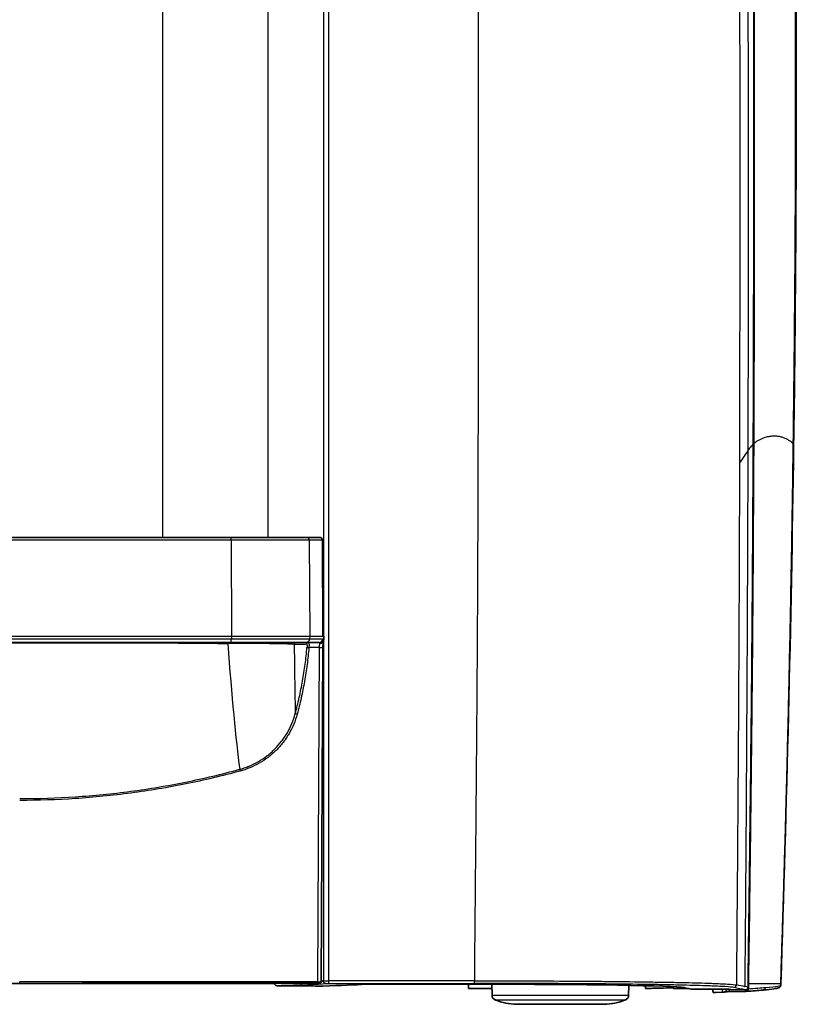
# Model space of a CAD drawing. Header units: millimetres. Extents: x 437 to 2596, y 423 to 1674.
# Tile 42 of 97: x 1217 to 1365, y 1298 to 1486. Entities that reach past the tile are written whole.
import ezdxf

# ---------------------------------------------------------------- set-up
doc = ezdxf.new("R2010")
doc.units = ezdxf.units.MM
doc.header["$LTSCALE"] = 5
doc.layers.add('0_CWD_4', color=7, linetype='Continuous', lineweight=25)
doc.layers.add('0_CWD_Line_035', color=7, linetype='Continuous', lineweight=35)

msp = doc.modelspace()

# ---------------------------------------------------------------- linework, layer by layer
at = {"layer": '0_CWD_4'}
for p, q in [((1274.49, 1538.25), (1274.49, 1368.37)), ((1275.53, 1302.66), (1275.54, 1538.25)), ((1263.91, 1528.72), (1263.91, 1387.17)), ((1243.83, 1523.05), (1243.83, 1387.17)), ((1256.94, 1386.67), (1176.32, 1386.66)), ((1256.94, 1386.67), (1256.96, 1368.37)), ((1271.81, 1386.67), (1256.94, 1386.67)), ((1271.81, 1386.67), (1271.89, 1368.37)), ((1274.31, 1386.67), (1271.81, 1386.67)), ((1274.31, 1386.67), (1274.39, 1368.37)), ((1176.3, 1368.36), (1256.96, 1368.37)), ((1256.96, 1368.37), (1271.89, 1368.37)), ((1256.96, 1368.37), (1256.96, 1367.86)), ((1271.89, 1368.37), (1271.88, 1367.87)), ((1271.89, 1368.37), (1274.39, 1368.37)), ((1274.54, 1368.37), (1274.54, 1367.61)), ((1176.3, 1367.86), (1256.96, 1367.86)), ((1256.96, 1367.86), (1271.88, 1367.87)), ((1261.26, 1366.95), (1261.26, 1366.95)), ((1261.63, 1366.95), (1261.63, 1366.95)), ((1271.88, 1367.87), (1274.37, 1367.87)), ((1274.49, 1367.35), (1274.49, 1367.35)), ((1274.49, 1367.29), (1274.49, 1302.65)), ((1273.42, 1302.47), (1273.75, 1366.17)), ((1241.42, 1302.17), (1241.42, 1302.17)), ((1241.86, 1302.17), (1241.86, 1302.17)), ((1252.64, 1302.17), (1252.64, 1302.16)), ((1303.31, 1301.99), (1303.3, 1302.16)), ((1351.52, 1301.5), (1351.52, 1301.5)), ((1355.49, 1302.16), (1361.64, 1302.16)), ((1306.63, 1299.91), (1332.65, 1299.91)), ((1332.01, 1298.99), (1307.26, 1298.99)), ((1311.27, 1298.17), (1328.01, 1298.17))]:
    msp.add_line(p, q, dxfattribs=at)
for centre, major_axis, ratio, start_param, end_param in [((1256.82, 1386.67), (0, 0.5), 0.237229, 4.716752, 6.283185), ((1271.32, 1386.67), (0, 0.5), 0.983489, 4.716752, 6.283185), ((1273.82, 1386.67), (0, 0.5), 0.983846, 4.716752, 6.283185), ((1273.33, 1386.67), (1, 0.004), 0.000057, 0.000154, 0.179984), ((1256.8, 1367.87), (0, -0.7), 0.237229, 0, 1.566433), ((1271.2, 1367.87), (0, -0.7), 0.983489, 0, 1.566433), ((1273.69, 1367.87), (0, -0.7), 0.983845, 0, 1.566433), ((1273.7, 1366.37), (-0.016, 0.803), 0.39126, 5.653003, 6.275234), ((1273.85, 1367.61), (0.676, -0.182), 0.839098, 4.965799, 6.283069), ((1273.85, 1367.61), (0.7, -0.003), 0.000035, 6.103412, 6.283185), ((1216.59, 1366.17), (973.51, 0.07), 0.00001, 1.512049, 1.514112), ((1273.71, 1366.18), (0.7, -0.004), 0.004068, 4.771158, 6.283195), ((1216.63, 1302.66), (-972.49, 0.07), 0.00001, 4.623126, 4.651778), ((1216.64, 1301.57), (-972.56, -0.1), 0.000921, 4.653966, 4.712387), ((1216.64, 1302.46), (0, -0.3), 0.00001, 6.283131, 7.850816), ((1228.06, 1302.67), (0, -0.5), 0.012029, 0, 0.014842), ((1240.6, 1302.67), (0, -0.5), 0.025223, 0, 0.026998), ((1242.63, 1302.67), (0, -0.5), 0.027364, 6.283185, 6.311047), ((1205.62, 1302.27), (70.52, 0.08), 0.016556, 5.730018, 6.102182), ((1273.41, 1302.47), (0, -0.3), 0.058389, 6.283173, 7.850607), ((1350.52, 1301.48), (0.069, -0.998), 0.99665, 0, 1.071504), ((-676.8, 1297.28), (2038.31, 1.38), 0.01745, 0.080927, 0.0904), ((-677.5, 1295.96), (2039.01, 2.7), 0.017503, 0.077429, 0.080917), ((-702.2, 1247.64), (2063.83, 54.19), 0.003436, 6.205832, 6.230125)]:
    msp.add_ellipse(centre, major_axis=major_axis, ratio=ratio, start_param=start_param, end_param=end_param, dxfattribs=at)
for points, knots in [([(1355.42, 1403.8), (1355.48, 1423.35), (1355.5, 1442.87), (1355.48, 1462.38), (1355.47, 1481.9), (1355.42, 1501.42), (1355.34, 1520.96), (1355.26, 1540.49), (1355.15, 1560.06), (1355, 1579.66), (1354.86, 1597.17), (1354.7, 1614.72), (1354.51, 1632.32)], [0, 0, 0, 0, 0.2568891, 0.2568891, 0.2568891, 0.5137782, 0.5137782, 0.5137782, 0.7706673, 0.7706673, 0.7706673, 0.9999999, 0.9999999, 0.9999999, 0.9999999]), ([(1364.02, 1404.93), (1364.28, 1424.76), (1364.43, 1444.58), (1364.46, 1464.39), (1364.5, 1484.2), (1364.41, 1504.01), (1364.21, 1523.83), (1364.02, 1543.66), (1363.7, 1563.5), (1363.27, 1583.36), (1362.93, 1599.3), (1362.51, 1615.25), (1362.02, 1631.23)], [0, 0, 0, 0, 0.2561512, 0.2561512, 0.2561512, 0.5123024, 0.5123024, 0.5123024, 0.7684535, 0.7684535, 0.7684535, 0.9738692, 0.9738692, 0.9738692, 0.9738692]), ([(1353.22, 1625), (1353.61, 1571.15), (1353.8, 1517.31), (1353.82, 1463.47), (1353.83, 1449.84), (1353.82, 1436.22), (1353.8, 1422.6), (1353.79, 1415.79), (1353.78, 1408.98), (1353.77, 1402.17), (1353.77, 1401.89), (1353.77, 1401.61), (1353.77, 1401.33)], [0, 0, 0, 0, 0.722161, 0.722161, 0.722161, 0.904868, 0.904868, 0.904868, 0.996222, 0.996222, 0.996222, 1, 1, 1, 1]), ([(1303.32, 1302.66), (1303.37, 1308.7), (1303.49, 1321.54), (1303.67, 1341.17), (1303.83, 1361.55), (1303.92, 1378.53), (1303.97, 1390.42), (1303.99, 1397.21), (1304.02, 1407.4), (1304.07, 1429.48), (1304.11, 1495.46), (1303.89, 1554.64), (1303.56, 1600.24)], [0, 0, 0, 0, 0.060918, 0.129403, 0.197888, 0.266373, 0.300615, 0.317737, 0.334858, 0.403343, 0.540312, 1, 1, 1, 1]), ([(1364.02, 1404.93), (1363.97, 1405.02), (1363.89, 1405.12), (1363.79, 1405.22), (1363.69, 1405.32), (1363.57, 1405.42), (1363.43, 1405.52), (1363.29, 1405.62), (1363.13, 1405.72), (1362.94, 1405.82), (1362.75, 1405.92), (1362.55, 1406.02), (1362.32, 1406.12), (1362.14, 1406.19), (1361.94, 1406.26), (1361.74, 1406.31), (1361.53, 1406.37), (1361.31, 1406.41), (1361.07, 1406.44), (1360.84, 1406.47), (1360.59, 1406.48), (1360.33, 1406.48), (1360.2, 1406.47), (1360.07, 1406.47), (1359.93, 1406.46), (1359.79, 1406.44), (1359.65, 1406.43), (1359.51, 1406.41), (1359.36, 1406.38), (1359.22, 1406.36), (1359.07, 1406.32), (1358.92, 1406.29), (1358.76, 1406.25), (1358.6, 1406.2), (1358.45, 1406.15), (1358.28, 1406.09), (1358.12, 1406.03), (1357.96, 1405.96), (1357.79, 1405.88), (1357.62, 1405.8), (1357.45, 1405.71), (1357.27, 1405.61), (1357.1, 1405.49), (1356.92, 1405.38), (1356.74, 1405.25), (1356.55, 1405.09), (1356.53, 1405.07), (1356.5, 1405.05), (1356.48, 1405.03)], [0, 0, 0, 0, 0.104964, 0.104964, 0.104964, 0.209927, 0.209927, 0.209927, 0.314891, 0.314891, 0.314891, 0.419854, 0.419854, 0.419854, 0.501923, 0.501923, 0.501923, 0.583992, 0.583992, 0.583992, 0.666061, 0.666061, 0.666061, 0.707095, 0.707095, 0.707095, 0.748129, 0.748129, 0.748129, 0.789164, 0.789164, 0.789164, 0.830198, 0.830198, 0.830198, 0.871232, 0.871232, 0.871232, 0.912267, 0.912267, 0.912267, 0.953301, 0.953301, 0.953301, 0.994336, 0.994336, 0.994336, 1, 1, 1, 1]), ([(1356.39, 1404.95), (1356.26, 1404.83), (1356.13, 1404.7), (1355.99, 1404.55), (1355.81, 1404.34), (1355.61, 1404.1), (1355.42, 1403.8)], [0, 0, 0, 0, 0.413936, 0.413936, 0.413936, 1, 1, 1, 1]), ([(1361.64, 1302.16), (1361.78, 1306.46), (1361.98, 1312.89), (1362.24, 1321.44), (1362.42, 1327.84), (1362.6, 1334.23), (1362.77, 1340.63), (1362.93, 1347.03), (1363.13, 1355.58), (1363.37, 1366.29), (1363.62, 1379.17), (1363.84, 1392.06), (1363.96, 1400.64), (1364.02, 1404.93)], [0, 0, 0, 0, 0.125, 0.1875, 0.25, 0.3125, 0.375, 0.4375, 0.5, 0.625, 0.75, 0.875, 1, 1, 1, 1]), ([(1355.42, 1403.8), (1354.94, 1403.04), (1354.43, 1402.29), (1353.91, 1401.53), (1353.86, 1401.46), (1353.81, 1401.39), (1353.77, 1401.33)], [0, 0, 0, 0, 0.916903, 0.916903, 0.916903, 1, 1, 1, 1]), ([(1354.84, 1301.53), (1354.84, 1301.74), (1354.84, 1301.95), (1354.84, 1302.16), (1354.88, 1306.42), (1354.92, 1310.67), (1354.95, 1314.92), (1354.96, 1317.04), (1354.98, 1319.16), (1355, 1321.28), (1355.01, 1323.4), (1355.03, 1325.52), (1355.04, 1327.64), (1355.06, 1329.76), (1355.07, 1331.87), (1355.09, 1333.99), (1355.1, 1336.11), (1355.11, 1338.22), (1355.13, 1340.34), (1355.14, 1342.45), (1355.15, 1344.57), (1355.17, 1346.69), (1355.18, 1348.8), (1355.19, 1350.92), (1355.2, 1353.04), (1355.23, 1357.27), (1355.25, 1361.5), (1355.27, 1365.73), (1355.29, 1369.97), (1355.31, 1374.2), (1355.33, 1378.43), (1355.35, 1382.66), (1355.37, 1386.89), (1355.38, 1391.12), (1355.4, 1395.35), (1355.41, 1399.57), (1355.42, 1403.8)], [0, 0, 0, 0, 0.006148, 0.006148, 0.006148, 0.130379, 0.130379, 0.130379, 0.192495, 0.192495, 0.192495, 0.254611, 0.254611, 0.254611, 0.316726, 0.316726, 0.316726, 0.378842, 0.378842, 0.378842, 0.440958, 0.440958, 0.440958, 0.503074, 0.503074, 0.503074, 0.627305, 0.627305, 0.627305, 0.751537, 0.751537, 0.751537, 0.875768, 0.875768, 0.875768, 1, 1, 1, 1]), ([(1353.77, 1401.33), (1353.76, 1399.9), (1353.76, 1396.77), (1353.74, 1390.23), (1353.7, 1378.28), (1353.62, 1361.21), (1353.49, 1340.72), (1353.34, 1320.95), (1353.23, 1308.01), (1353.19, 1301.87)], [0, 0, 0, 0, 0.042897, 0.094298, 0.197099, 0.402701, 0.608303, 0.813905, 1, 1, 1, 1]), ([(1254.27, 1366.98), (1253.44, 1366.98), (1250.97, 1366.98), (1245.19, 1366.98), (1236.86, 1366.99), (1228.47, 1366.99), (1221.71, 1366.99), (1214.96, 1366.99), (1206.53, 1366.99), (1196.42, 1366.98), (1188.09, 1366.98), (1182.3, 1366.98), (1179.16, 1366.98), (1177.67, 1366.97), (1177, 1366.97)], [0, 0, 0, 0, 0.032457, 0.09737, 0.227198, 0.357025, 0.421939, 0.486852, 0.61668, 0.746507, 0.876334, 0.941248, 0.973705, 1, 1, 1, 1]), ([(1256.26, 1366.98), (1256.27, 1367.01), (1256.27, 1367.03), (1256.28, 1367.06), (1256.29, 1367.08), (1256.29, 1367.1), (1256.3, 1367.12), (1256.31, 1367.13), (1256.31, 1367.15), (1256.32, 1367.15), (1256.33, 1367.16), (1256.34, 1367.17), (1256.35, 1367.17)], [0.0000002, 0.0000002, 0.0000002, 0.0000002, 0.2499341, 0.2499341, 0.2499341, 0.4999989, 0.4999989, 0.4999989, 0.7500637, 0.7500637, 0.7500637, 1, 1, 1, 1]), ([(1268.94, 1366.79), (1268.79, 1366.8), (1268.58, 1366.81), (1268.32, 1366.82), (1268.06, 1366.83), (1267.74, 1366.84), (1267.37, 1366.86), (1267.01, 1366.87), (1266.59, 1366.88), (1266.12, 1366.89), (1265.89, 1366.89), (1265.64, 1366.9), (1265.38, 1366.9), (1265.12, 1366.9), (1264.85, 1366.91), (1264.58, 1366.91), (1264.02, 1366.92), (1263.43, 1366.93), (1262.79, 1366.94), (1262.47, 1366.94), (1262.15, 1366.94), (1261.81, 1366.95), (1261.47, 1366.95), (1261.12, 1366.95), (1260.77, 1366.96), (1260.07, 1366.96), (1259.34, 1366.97), (1258.59, 1366.97), (1257.84, 1366.97), (1257.06, 1366.98), (1256.26, 1366.98)], [0, 0, 0, 0, 0.1250006, 0.1250006, 0.1250006, 0.2500006, 0.2500006, 0.2500006, 0.3750005, 0.3750005, 0.3750005, 0.4375004, 0.4375004, 0.4375004, 0.5000004, 0.5000004, 0.5000004, 0.6250003, 0.6250003, 0.6250003, 0.6875002, 0.6875002, 0.6875002, 0.7500002, 0.7500002, 0.7500002, 0.8750001, 0.8750001, 0.8750001, 1, 1, 1, 1]), ([(1269.33, 1367.17), (1269.29, 1367.17), (1269.24, 1367.16), (1269.19, 1367.14), (1269.15, 1367.12), (1269.1, 1367.1), (1269.06, 1367.06), (1269.03, 1367.02), (1269, 1366.98), (1268.97, 1366.93), (1268.95, 1366.89), (1268.94, 1366.84), (1268.94, 1366.79)], [0, 0, 0, 0, 0.2500134, 0.2500134, 0.2500134, 0.5000268, 0.5000268, 0.5000268, 0.7500403, 0.7500403, 0.7500403, 1, 1, 1, 1]), ([(1271.32, 1366.8), (1271.12, 1366.79), (1270.83, 1366.78), (1270.44, 1366.78), (1270.04, 1366.78), (1269.54, 1366.78), (1269.14, 1366.79), (1268.94, 1366.79)], [0, 0, 0, 0, 0.251503, 0.377254, 0.503005, 0.754508, 1, 1, 1, 1]), ([(1268.94, 1366.79), (1268.95, 1365.63), (1268.97, 1364.52), (1268.98, 1363.48), (1268.99, 1362.46), (1269, 1361.51), (1269.01, 1360.62), (1269.02, 1360.46), (1269.02, 1360.3), (1269.02, 1360.15), (1269.04, 1359.04), (1269.05, 1358.04), (1269.07, 1357.14), (1269.07, 1357.04), (1269.07, 1356.94), (1269.07, 1356.84), (1269.08, 1356.11), (1269.1, 1355.46), (1269.11, 1354.89), (1269.12, 1354.39), (1269.13, 1353.96), (1269.14, 1353.58)], [0, 0, 0, 0, 0.183472, 0.183472, 0.183472, 0.361716, 0.361716, 0.361716, 0.393377, 0.393377, 0.393377, 0.619508, 0.619508, 0.619508, 0.645619, 0.645619, 0.645619, 0.834242, 0.834242, 0.834242, 1, 1, 1, 1]), ([(1271.32, 1366.8), (1271.32, 1366.84), (1271.33, 1366.89), (1271.35, 1366.94), (1271.36, 1366.96), (1271.37, 1366.98), (1271.39, 1367), (1271.4, 1367.02), (1271.42, 1367.04), (1271.44, 1367.06), (1271.46, 1367.08), (1271.48, 1367.1), (1271.5, 1367.11), (1271.52, 1367.12), (1271.55, 1367.13), (1271.57, 1367.14), (1271.62, 1367.16), (1271.66, 1367.17), (1271.71, 1367.17)], [0, 0, 0, 0, 0.250001, 0.250001, 0.250001, 0.374403, 0.374403, 0.374403, 0.500002, 0.500002, 0.500002, 0.624713, 0.624713, 0.624713, 0.750003, 0.750003, 0.750003, 1, 1, 1, 1]), ([(1271.71, 1367.17), (1271.72, 1367.17), (1271.72, 1367.16), (1271.73, 1367.15), (1271.73, 1367.14), (1271.73, 1367.14), (1271.73, 1367.13), (1271.73, 1367.12), (1271.74, 1367.11), (1271.74, 1367.09), (1271.75, 1367.05), (1271.75, 1366.97), (1271.75, 1366.88), (1271.76, 1366.84), (1271.76, 1366.79), (1271.76, 1366.73), (1271.76, 1366.68), (1271.76, 1366.62), (1271.76, 1366.56), (1271.75, 1366.44), (1271.75, 1366.3), (1271.74, 1366.17)], [0, 0, 0, 0, 0.125, 0.125, 0.125, 0.1875, 0.1875, 0.1875, 0.25, 0.25, 0.25, 0.5, 0.5, 0.5, 0.625, 0.625, 0.625, 0.75, 0.75, 0.75, 1, 1, 1, 1]), ([(1273.75, 1366.17), (1273.75, 1366.26), (1273.75, 1366.38), (1273.77, 1366.55), (1273.78, 1366.66), (1273.8, 1366.76), (1273.83, 1366.89), (1273.85, 1366.97), (1273.87, 1367.02)], [0, 0, 0, 0, 0.25, 0.375, 0.5, 0.625, 0.75, 1, 1, 1, 1]), ([(1274.54, 1367.61), (1274.53, 1367.54), (1274.51, 1367.47), (1274.47, 1367.41), (1274.44, 1367.34), (1274.39, 1367.27), (1274.32, 1367.22), (1274.26, 1367.16), (1274.18, 1367.11), (1274.11, 1367.08), (1274.03, 1367.05), (1273.95, 1367.03), (1273.87, 1367.02)], [0, 0, 0, 0, 0.25, 0.25, 0.25, 0.5, 0.5, 0.5, 0.75, 0.75, 0.75, 1, 1, 1, 1]), ([(1274.37, 1367.87), (1274.39, 1367.87), (1274.43, 1367.85), (1274.49, 1367.76), (1274.52, 1367.67), (1274.54, 1367.61)], [0, 0, 0, 0, 0.3333333, 0.6666667, 0.9999978, 0.9999978, 0.9999978, 0.9999978]), ([(1269.14, 1353.58), (1269.27, 1354.08), (1269.4, 1354.57), (1269.53, 1355.07), (1269.65, 1355.59), (1269.78, 1356.12), (1269.9, 1356.64), (1270.13, 1357.69), (1270.34, 1358.74), (1270.53, 1359.8), (1270.72, 1360.86), (1270.88, 1361.93), (1271.02, 1363), (1271.16, 1364.06), (1271.28, 1365.13), (1271.37, 1366.21)], [0, 0, 0, 0, 0.119745, 0.119745, 0.119745, 0.245496, 0.245496, 0.245496, 0.496997, 0.496997, 0.496997, 0.748499, 0.748499, 0.748499, 1, 1, 1, 1]), ([(1271.74, 1366.17), (1271.65, 1365.1), (1271.41, 1362.94), (1270.92, 1359.73), (1270.39, 1357.08), (1269.9, 1355), (1269.64, 1353.98), (1269.51, 1353.48)], [0.0000001, 0.0000001, 0.0000001, 0.0000001, 0.2514999, 0.5029999, 0.7544998, 0.8802498, 1, 1, 1, 1]), ([(1271.37, 1366.21), (1271.38, 1366.21), (1271.4, 1366.2), (1271.45, 1366.2), (1271.5, 1366.2), (1271.55, 1366.19), (1271.64, 1366.18), (1271.7, 1366.18), (1271.74, 1366.17)], [0, 0, 0, 0, 0.249327, 0.374442, 0.499556, 0.62467, 0.749784, 1, 1, 1, 1]), ([(1258.56, 1342.97), (1258.69, 1343), (1258.82, 1343.04), (1258.94, 1343.08), (1259.02, 1343.1), (1259.1, 1343.13), (1259.18, 1343.15), (1259.26, 1343.18), (1259.34, 1343.2), (1259.42, 1343.23), (1259.73, 1343.34), (1260.04, 1343.45), (1260.35, 1343.58), (1260.96, 1343.83), (1261.55, 1344.12), (1262.11, 1344.45), (1262.68, 1344.77), (1263.23, 1345.13), (1263.75, 1345.54), (1264.01, 1345.74), (1264.27, 1345.95), (1264.52, 1346.16), (1264.77, 1346.38), (1265.01, 1346.61), (1265.24, 1346.84), (1265.7, 1347.3), (1266.13, 1347.79), (1266.53, 1348.31), (1266.73, 1348.57), (1266.93, 1348.84), (1267.11, 1349.11), (1267.29, 1349.38), (1267.47, 1349.66), (1267.63, 1349.95), (1267.97, 1350.52), (1268.26, 1351.11), (1268.51, 1351.72), (1268.76, 1352.32), (1268.97, 1352.94), (1269.14, 1353.58)], [0.0000011, 0.0000011, 0.0000011, 0.0000011, 0.0253993, 0.0253993, 0.0253993, 0.0411187, 0.0411187, 0.0411187, 0.056838, 0.056838, 0.056838, 0.1197154, 0.1197154, 0.1197154, 0.2454702, 0.2454702, 0.2454702, 0.371225, 0.371225, 0.371225, 0.4341024, 0.4341024, 0.4341024, 0.4969798, 0.4969798, 0.4969798, 0.6227346, 0.6227346, 0.6227346, 0.685612, 0.685612, 0.685612, 0.7484894, 0.7484894, 0.7484894, 0.8742447, 0.8742447, 0.8742447, 1, 1, 1, 1]), ([(1269.51, 1353.48), (1269.33, 1352.82), (1268.89, 1351.55), (1268.14, 1350.04), (1267.42, 1348.89), (1266.63, 1347.8), (1265.74, 1346.8), (1264.75, 1345.88), (1263.7, 1345.02), (1262.3, 1344.1), (1260.8, 1343.36), (1259.68, 1342.94), (1259.07, 1342.75), (1258.77, 1342.67), (1258.64, 1342.63)], [0, 0, 0, 0, 0.125751, 0.251503, 0.314379, 0.377255, 0.503006, 0.565882, 0.628758, 0.754509, 0.880261, 0.943136, 0.974574, 1, 1, 1, 1]), ([(1269.14, 1353.58), (1269.15, 1353.58), (1269.17, 1353.57), (1269.25, 1353.55), (1269.38, 1353.52), (1269.46, 1353.49), (1269.51, 1353.48)], [0, 0, 0, 0, 0.249967, 0.500048, 0.750129, 1, 1, 1, 1]), ([(1216.64, 1337.38), (1220.18, 1337.38), (1223.71, 1337.49), (1227.24, 1337.73), (1230.76, 1337.96), (1234.28, 1338.31), (1237.79, 1338.78), (1241.29, 1339.24), (1244.78, 1339.83), (1248.24, 1340.53), (1251.71, 1341.23), (1255.14, 1342.04), (1258.56, 1342.97)], [0, 0, 0, 0, 0.25, 0.25, 0.25, 0.5, 0.5, 0.5, 0.75, 0.75, 0.75, 1, 1, 1, 1]), ([(1258.64, 1342.63), (1255.22, 1341.7), (1248.33, 1340.08), (1237.84, 1338.32), (1227.26, 1337.27), (1220.18, 1337.04), (1216.64, 1337.04)], [0, 0, 0, 0, 0.25, 0.5, 0.75, 1, 1, 1, 1]), ([(1258.56, 1342.97), (1258.56, 1342.94), (1258.59, 1342.84), (1258.62, 1342.7), (1258.64, 1342.63)], [0.0001418, 0.0001418, 0.0001418, 0.0001418, 0.4998329, 1, 1, 1, 1]), ([(1274.49, 1302.65), (1274.52, 1302.65), (1274.58, 1302.65), (1274.72, 1302.65), (1274.86, 1302.65), (1275.01, 1302.66), (1275.23, 1302.66), (1275.41, 1302.66), (1275.53, 1302.66)], [0, 0, 0, 0, 0.25, 0.375, 0.5, 0.625, 0.75, 1, 1, 1, 1]), ([(1274.99, 1302.14), (1274.96, 1302.14), (1274.93, 1302.14), (1274.89, 1302.15), (1274.86, 1302.15), (1274.83, 1302.16), (1274.8, 1302.18), (1274.77, 1302.19), (1274.74, 1302.2), (1274.71, 1302.22), (1274.68, 1302.24), (1274.66, 1302.27), (1274.63, 1302.29), (1274.61, 1302.32), (1274.59, 1302.34), (1274.57, 1302.37), (1274.55, 1302.4), (1274.54, 1302.43), (1274.53, 1302.46), (1274.51, 1302.49), (1274.51, 1302.53), (1274.5, 1302.56), (1274.5, 1302.59), (1274.49, 1302.62), (1274.49, 1302.65)], [0, 0, 0, 0, 0.1250004, 0.1250004, 0.1250004, 0.2500009, 0.2500009, 0.2500009, 0.3750013, 0.3750013, 0.3750013, 0.5000018, 0.5000018, 0.5000018, 0.6250022, 0.6250022, 0.6250022, 0.7500026, 0.7500026, 0.7500026, 0.8750031, 0.8750031, 0.8750031, 0.9999948, 0.9999948, 0.9999948, 0.9999948]), ([(1275.51, 1302.16), (1275.51, 1302.16), (1275.51, 1302.16), (1275.51, 1302.17), (1275.52, 1302.17), (1275.52, 1302.18), (1275.52, 1302.19), (1275.52, 1302.21), (1275.52, 1302.22), (1275.52, 1302.24), (1275.53, 1302.26), (1275.53, 1302.28), (1275.53, 1302.31), (1275.53, 1302.33), (1275.53, 1302.36), (1275.53, 1302.39), (1275.53, 1302.41), (1275.53, 1302.44), (1275.54, 1302.47), (1275.54, 1302.5), (1275.54, 1302.54), (1275.54, 1302.57), (1275.54, 1302.6), (1275.53, 1302.63), (1275.53, 1302.66)], [0, 0, 0, 0, 0.125, 0.125, 0.125, 0.250001, 0.250001, 0.250001, 0.375001, 0.375001, 0.375001, 0.500002, 0.500002, 0.500002, 0.625002, 0.625002, 0.625002, 0.750003, 0.750003, 0.750003, 0.875003, 0.875003, 0.875003, 1, 1, 1, 1]), ([(1303.3, 1302.16), (1303.31, 1302.16), (1303.3, 1302.21), (1303.31, 1302.31), (1303.31, 1302.4), (1303.32, 1302.54), (1303.32, 1302.66)], [0, 0, 0, 0, 0.5, 0.5, 0.5, 0.9995281, 0.9995281, 0.9995281, 0.9995281]), ([(1303.32, 1302.66), (1304.92, 1302.66), (1308.11, 1302.65), (1314.32, 1302.64), (1319.54, 1302.61), (1323.87, 1302.58), (1326.67, 1302.56), (1331.36, 1302.52), (1335.62, 1302.46), (1338.96, 1302.4), (1341.07, 1302.37), (1344.46, 1302.29), (1347.25, 1302.22), (1349.21, 1302.14), (1350.37, 1302.09), (1352.05, 1302), (1352.9, 1301.92), (1353.19, 1301.87)], [0, 0, 0, 0, 0.0625, 0.125, 0.25, 0.28125, 0.3125, 0.375, 0.5, 0.53125, 0.5625, 0.625, 0.75, 0.78125, 0.8125, 0.875, 1, 1, 1, 1]), ([(1273.42, 1302.47), (1273.52, 1302.47), (1273.62, 1302.47), (1273.71, 1302.47), (1273.79, 1302.47), (1273.87, 1302.47), (1273.93, 1302.47), (1273.96, 1302.47), (1273.99, 1302.47), (1274.01, 1302.47), (1274.03, 1302.47), (1274.05, 1302.47), (1274.06, 1302.47), (1274.07, 1302.47), (1274.08, 1302.47), (1274.08, 1302.47)], [0.0000021, 0.0000021, 0.0000021, 0.0000021, 0.25, 0.25, 0.25, 0.5, 0.5, 0.5, 0.625, 0.625, 0.625, 0.75, 0.75, 0.75, 0.8934877, 0.8934877, 0.8934877, 0.8934877]), ([(1274.99, 1302.15), (1274.99, 1302.15), (1274.99, 1302.15), (1274.99, 1302.15), (1274.99, 1302.15), (1275, 1302.15), (1275, 1302.15), (1275.01, 1302.15), (1275.02, 1302.15), (1275.03, 1302.15), (1275.03, 1302.15), (1275.04, 1302.15), (1275.04, 1302.15), (1275.04, 1302.15), (1275.05, 1302.15), (1275.05, 1302.15), (1275.06, 1302.15), (1275.07, 1302.15), (1275.08, 1302.15), (1275.09, 1302.15), (1275.1, 1302.15), (1275.1, 1302.15), (1275.12, 1302.15), (1275.15, 1302.15), (1275.17, 1302.15), (1275.17, 1302.15), (1275.17, 1302.15), (1275.18, 1302.15), (1275.2, 1302.15), (1275.22, 1302.15), (1275.25, 1302.16), (1275.25, 1302.16), (1275.26, 1302.16), (1275.27, 1302.16), (1275.29, 1302.16), (1275.31, 1302.16), (1275.33, 1302.16), (1275.33, 1302.16), (1275.33, 1302.16), (1275.34, 1302.16), (1275.36, 1302.16), (1275.39, 1302.16), (1275.42, 1302.16), (1275.43, 1302.16), (1275.43, 1302.16), (1275.44, 1302.16), (1275.44, 1302.16), (1275.45, 1302.16), (1275.45, 1302.16), (1275.47, 1302.16), (1275.49, 1302.16), (1275.51, 1302.16)], [0, 0, 0, 0, 0.041667, 0.041667, 0.041667, 0.059611, 0.059611, 0.059611, 0.196472, 0.196472, 0.196472, 0.230687, 0.230687, 0.230687, 0.243518, 0.243518, 0.243518, 0.333333, 0.333333, 0.333333, 0.378453, 0.378453, 0.378453, 0.5, 0.5, 0.5, 0.510417, 0.510417, 0.510417, 0.625219, 0.625219, 0.625219, 0.666667, 0.666667, 0.666667, 0.75, 0.75, 0.75, 0.765625, 0.765625, 0.765625, 0.882813, 0.882813, 0.882813, 0.912109, 0.912109, 0.912109, 0.923096, 0.923096, 0.923096, 1, 1, 1, 1]), ([(1352.69, 1301.37), (1352.4, 1301.43), (1351.56, 1301.51), (1349.9, 1301.6), (1348.75, 1301.65), (1346.81, 1301.72), (1344.04, 1301.8), (1340.69, 1301.87), (1338.6, 1301.91), (1335.29, 1301.96), (1331.06, 1302.02), (1326.42, 1302.06), (1323.64, 1302.08), (1319.35, 1302.11), (1314.18, 1302.14), (1308.02, 1302.15), (1304.88, 1302.16), (1303.3, 1302.16)], [0, 0, 0, 0, 0.125, 0.1875, 0.21875, 0.25, 0.375, 0.4375, 0.46875, 0.5, 0.625, 0.6875, 0.71875, 0.75, 0.875, 0.9375, 0.9999627, 0.9999627, 0.9999627, 0.9999627]), ([(1350.55, 1300.49), (1350.55, 1300.49), (1350.54, 1300.51), (1350.54, 1300.56), (1350.54, 1300.61), (1350.53, 1300.68), (1350.53, 1300.77), (1350.52, 1300.85), (1350.52, 1300.95), (1350.52, 1301.07)], [0.0042034, 0.0042034, 0.0042034, 0.0042034, 0.25, 0.25, 0.25, 0.5, 0.5, 0.5, 0.7330481, 0.7330481, 0.7330481, 0.7330481]), ([(1352.69, 1301.37), (1352.81, 1301.37), (1352.94, 1301.42), (1353.04, 1301.52), (1353.13, 1301.61), (1353.19, 1301.75), (1353.19, 1301.87)], [0, 0, 0, 0, 0.499939, 0.499939, 0.499939, 1, 1, 1, 1]), ([(1358.28, 1300.9), (1358.39, 1300.91), (1358.51, 1300.96), (1358.59, 1301.04), (1358.68, 1301.13), (1358.73, 1301.27), (1358.74, 1301.38)], [0.0401074, 0.0401074, 0.0401074, 0.0401074, 0.5, 0.5, 0.5, 1, 1, 1, 1]), ([(1358.74, 1301.38), (1359.8, 1301.48), (1360.96, 1301.62), (1361.54, 1301.75), (1361.62, 1301.81), (1361.63, 1301.83), (1361.63, 1301.83)], [0, 0, 0, 0, 0.5544743, 0.8317114, 0.97033, 0.9935958, 0.9935958, 0.9935958, 0.9935958])]:
    msp.add_open_spline(points, degree=3, knots=knots, dxfattribs=at)
for points in [[(1364.09, 1404.65), (1364.1, 1404.74), (1364.07, 1404.84), (1364.02, 1404.93)], [(1254.34, 1367.17), (1254.31, 1367.17), (1254.28, 1367.09), (1254.27, 1366.98)], [(1254.27, 1366.98), (1254.93, 1366.98), (1255.6, 1366.98), (1256.26, 1366.98)], [(1256.26, 1366.98), (1257.03, 1356.92), (1257.79, 1348.68), (1258.56, 1342.97)], [(1261, 1366.95), (1261, 1366.95), (1261, 1366.95), (1261, 1366.95)], [(1271.32, 1366.8), (1271.33, 1366.8), (1271.36, 1366.77), (1271.38, 1366.63), (1271.39, 1366.43), (1271.38, 1366.28), (1271.37, 1366.21)], [(1228.05, 1302.17), (1228.06, 1302.17), (1228.06, 1302.17), (1228.06, 1302.17)], [(1275.51, 1302.16), (1284.77, 1302.16), (1294.05, 1302.16), (1303.3, 1302.16)], [(1350.51, 1301.56), (1350.51, 1301.56), (1350.51, 1301.56), (1350.51, 1301.56)], [(1351.66, 1301.49), (1351.66, 1301.49), (1351.66, 1301.49), (1351.65, 1301.49)], [(1354.9, 1300.92), (1354.22, 1301.07), (1353.48, 1301.22), (1352.69, 1301.37)]]:
    msp.add_open_spline(points, degree=3, dxfattribs=at)
at = {"layer": '0_CWD_Line_035'}
for p, q in [((1256.82, 1387.17), (1176.44, 1387.16)), ((1271.32, 1387.17), (1256.82, 1387.17)), ((1273.82, 1387.17), (1271.32, 1387.17)), ((1273.83, 1387.17), (1273.82, 1387.17)), ((1274.33, 1386.67), (1274.41, 1368.37)), ((1274.54, 1368.37), (1274.39, 1368.37)), ((1274.55, 1368.37), (1274.55, 1367.61)), ((1176.47, 1367.16), (1256.8, 1367.17)), ((1256.8, 1367.17), (1271.2, 1367.17)), ((1260.96, 1366.95), (1260.96, 1366.95)), ((1271.2, 1367.17), (1273.69, 1367.17)), ((1274.41, 1366.17), (1274.08, 1302.47)), ((1252.64, 1302.16), (1218.61, 1302.16)), ((1265.2, 1302.16), (1252.64, 1302.16)), ((1265.62, 1301.71), (1273.01, 1301.65)), ((1273.78, 1302.17), (1273.41, 1302.17)), ((1274.86, 1302.16), (1274.83, 1302.16)), ((1302.14, 1301.17), (1302.12, 1301.99)), ((1302.14, 1301.17), (1306.6, 1301.17)), ((1306.63, 1299.91), (1306.59, 1301.99)), ((1332.65, 1299.91), (1332.68, 1301.76)), ((1341.14, 1301.17), (1341.13, 1301.51)), ((1341.14, 1301.17), (1344.13, 1301.17)), ((1345.58, 1301.06), (1351.67, 1301.07)), ((1348.58, 1302.16), (1348.58, 1302.16)), ((1352.39, 1300.91), (1354.9, 1300.92)), ((1361.63, 1301.83), (1361.64, 1302.16)), ((1350.55, 1300.49), (1349.28, 1300.45)), ((1351.18, 1300.53), (1354.91, 1300.63)), ((1311.28, 1298.17), (1327.99, 1298.17))]:
    msp.add_line(p, q, dxfattribs=at)
for centre, radius, start, end in [((1273.85, 1367.61), 0.7, 344.9444, 359.7503), ((1241.42, 1302.67), 0.5, 268.4463, 270.0041), ((1241.86, 1302.67), 0.5, 270.004, 271.5681), ((1307.63, 1299.92), 1, 181, 248.6121), ((1311.64, 1310.17), 12, 248.6121, 268.2325), ((1327.64, 1310.17), 12, 271.7675, 291.3879), ((1331.65, 1299.92), 1, 291.3879, 359), ((1350.52, 1301.48), 1, 271.5296, 273.9567), ((1311.28, 1298.67), 0.5, 268.2325, 270), ((1327.99, 1298.67), 0.5, 270, 271.7675)]:
    msp.add_arc(centre, radius, start, end, dxfattribs=at)
for centre, major_axis, ratio, start_param, end_param in [((1273.33, 1386.67), (1, 0.004), 0.000057, 0, 0.000154), ((1273.85, 1368.37), (0.7, 0), 0.00001, 6.281329, 6.461358), ((1273.85, 1367.61), (0.676, -0.182), 0.839098, 6.283072, 6.283169), ((1216.64, 1302.12), (-950.01, -0.07), 0.000049, 4.699299, 4.70036), ((1216.64, 1302.12), (-950.01, -0.07), 0.000049, 4.687164, 4.687646), ((1205.58, 1302.22), (67.59, -0.05), 0.000277, 5.83366, 5.996384), ((1273.51, 1301.66), (1, 0.001), 0.017455, 4.188467, 5.746013), ((1205.64, 1302.27), (-80, -0.12), 0.017455, 2.604276, 2.859665), ((1216.64, 1285.14), (-962.5, -1.4), 0.017455, 4.623115, 4.643903), ((1298.41, 1301.21), (-45, -0.07), 0.017455, 4.603252, 4.623115), ((1298.41, 1301.21), (-45, -0.07), 0.017455, 3.232191, 4.603252), ((-697.92, 1295.14), (2049.56, 2.98), 0.017452, 0.082991, 0.090585), ((1345.58, 1301.08), (-1, -0.001), 0.017455, 0.082997, 1.570772)]:
    msp.add_ellipse(centre, major_axis=major_axis, ratio=ratio, start_param=start_param, end_param=end_param, dxfattribs=at)
for points, knots in [([(1362.02, 1631.23), (1362.86, 1603.99), (1363.52, 1576.46), (1364.38, 1522.11), (1364.59, 1495.22), (1364.56, 1447.11), (1364.39, 1425.82), (1364.09, 1404.65)], [0, 0, 0, 0, 8.314084, 8.314084, 16.362483, 16.362483, 22.750841, 22.750841, 22.750841, 22.750841]), ([(1356.33, 1535.36), (1356.35, 1531.41), (1356.37, 1527.45), (1356.38, 1523.49), (1356.43, 1512.98), (1356.46, 1502.47), (1356.48, 1491.95), (1356.5, 1482.71), (1356.51, 1473.47), (1356.51, 1464.22), (1356.51, 1458.97), (1356.5, 1453.73), (1356.5, 1448.48), (1356.48, 1433.98), (1356.45, 1419.47), (1356.39, 1404.95)], [0, 0, 0, 0, 0.091158, 0.091158, 0.091158, 0.333333, 0.333333, 0.333333, 0.546032, 0.546032, 0.546032, 0.666667, 0.666667, 0.666667, 1, 1, 1, 1]), ([(1356.42, 1535.36), (1356.52, 1514.1), (1356.58, 1492.86), (1356.6, 1449.41), (1356.57, 1427.24), (1356.48, 1405.03)], [0.000224, 0.000224, 0.000224, 0.000224, 6.377032, 6.377032, 13.036899, 13.036899, 13.036899, 13.036899]), ([(1356.39, 1404.95), (1356.33, 1388.39), (1356.22, 1372.19), (1355.96, 1346.31), (1355.85, 1337.55), (1355.69, 1324.13), (1355.63, 1319.29), (1355.55, 1312.86), (1355.51, 1310.24), (1355.47, 1307.21), (1355.46, 1306.03), (1355.44, 1304.3), (1355.43, 1303.73), (1355.42, 1302.86), (1355.42, 1302.57), (1355.41, 1302), (1355.41, 1301.7), (1355.4, 1301.41)], [-9.11344, -9.11344, -9.11344, -9.11344, -4.779029, -4.779029, -2.441629, -2.441629, -1.319635, -1.319635, -0.708695, -0.708695, -0.354403, -0.354403, -0.176322, -0.176322, -0.087009, -0.087009, -0.000001, -0.000001, -0.000001, -0.000001]), ([(1356.48, 1405.03), (1356.41, 1387.82), (1356.29, 1371.07), (1355.94, 1336.86), (1355.81, 1327.77), (1355.49, 1302.16)], [0.000002, 0.000002, 0.000002, 0.000002, 5.162268, 5.162268, 10.125409, 10.125409, 10.125409, 10.125409]), ([(1273.83, 1387.17), (1273.83, 1387.17), (1273.83, 1387.17), (1273.83, 1387.17), (1273.83, 1387.17), (1273.83, 1387.17), (1273.83, 1387.17), (1273.83, 1387.17), (1273.83, 1387.17), (1273.83, 1387.17), (1273.83, 1387.17), (1273.83, 1387.17), (1273.83, 1387.17), (1273.83, 1387.17), (1273.84, 1387.17), (1273.86, 1387.17), (1273.88, 1387.17), (1273.93, 1387.16), (1273.97, 1387.15), (1274.04, 1387.12), (1274.07, 1387.1), (1274.14, 1387.06), (1274.17, 1387.04), (1274.22, 1386.98), (1274.24, 1386.95), (1274.28, 1386.88), (1274.29, 1386.85), (1274.32, 1386.77), (1274.33, 1386.72), (1274.33, 1386.67)], [0, 0, 0, 0, 0.00001103, 0.00001103, 0.00003308, 0.00003308, 0.00007718, 0.00007718, 0.00016539, 0.00016539, 0.00034181, 0.00034181, 0.00069465, 0.00069465, 0.00140035, 0.00140035, 0.00705482, 0.00705482, 0.01841927, 0.01841927, 0.02978373, 0.02978373, 0.0411482, 0.0411482, 0.05251268, 0.05251268, 0.06387716, 0.06387716, 0.07813646, 0.07813646, 0.07813646, 0.07813646]), ([(1274.53, 1367.43), (1274.52, 1367.4), (1274.51, 1367.35), (1274.48, 1367.23), (1274.47, 1367.16), (1274.45, 1366.97), (1274.44, 1366.85), (1274.42, 1366.58), (1274.41, 1366.44), (1274.41, 1366.25), (1274.41, 1366.21), (1274.41, 1366.17)], [0, 0, 0, 0, 0.0279099, 0.0279099, 0.0605327, 0.0605327, 0.1019541, 0.1019541, 0.1459474, 0.1459474, 0.1578152, 0.1578152, 0.1578152, 0.1578152]), ([(1213.87, 1302.16), (1214.05, 1302.16), (1214.24, 1302.16), (1214.61, 1302.16), (1214.79, 1302.16), (1215.16, 1302.16), (1215.34, 1302.16), (1215.71, 1302.16), (1215.9, 1302.16), (1216.27, 1302.16), (1216.45, 1302.16), (1216.64, 1302.16)], [4.709537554, 4.709537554, 4.709537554, 4.709537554, 4.710107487, 4.710107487, 4.710677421, 4.710677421, 4.711247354, 4.711247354, 4.711817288, 4.711817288, 4.712387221, 4.712387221, 4.712387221, 4.712387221]), ([(1219.42, 1302.16), (1219.24, 1302.16), (1219.05, 1302.16), (1218.68, 1302.16), (1218.49, 1302.16), (1218.12, 1302.16), (1217.94, 1302.16), (1217.57, 1302.16), (1217.38, 1302.16), (1217.01, 1302.16), (1216.82, 1302.16), (1216.64, 1302.16)], [1.567930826, 1.567930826, 1.567930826, 1.567930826, 1.568503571, 1.568503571, 1.569076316, 1.569076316, 1.569649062, 1.569649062, 1.570221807, 1.570221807, 1.570794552, 1.570794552, 1.570794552, 1.570794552]), ([(1268.38, 1302.17), (1263.75, 1302.17), (1252.82, 1302.17), (1236.5, 1302.17), (1224.81, 1302.17), (1219.42, 1302.16)], [0.0886542, 0.0886542, 0.0886542, 0.0886542, 0.3333333, 0.6666667, 0.9509857, 0.9509857, 0.9509857, 0.9509857]), ([(1265.2, 1302.17), (1265.2, 1302.12), (1265.21, 1302.08), (1265.24, 1301.98), (1265.28, 1301.92), (1265.35, 1301.83), (1265.41, 1301.79), (1265.51, 1301.74), (1265.57, 1301.72), (1265.62, 1301.72)], [-0.14236431, -0.14236431, -0.14236431, -0.14236431, -0.12955442, -0.12955442, -0.11105386, -0.11105386, -0.09254957, -0.09254957, -0.07408918, -0.07408918, -0.07408918, -0.07408918]), ([(1273.41, 1302.17), (1273.07, 1302.17), (1272.74, 1302.17), (1272.06, 1302.17), (1271.73, 1302.17), (1271.06, 1302.17), (1270.72, 1302.17), (1270.05, 1302.17), (1269.72, 1302.17), (1269.05, 1302.17), (1268.71, 1302.17), (1268.38, 1302.17)], [1.512373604, 1.512373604, 1.512373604, 1.512373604, 1.513409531, 1.513409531, 1.514445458, 1.514445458, 1.515481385, 1.515481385, 1.516517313, 1.516517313, 1.51755324, 1.51755324, 1.51755324, 1.51755324]), ([(1274.08, 1302.47), (1274.08, 1302.44), (1274.08, 1302.4), (1274.06, 1302.34), (1274.04, 1302.31), (1274, 1302.26), (1273.98, 1302.24), (1273.93, 1302.2), (1273.9, 1302.19), (1273.85, 1302.18), (1273.84, 1302.17), (1273.81, 1302.17), (1273.81, 1302.17), (1273.8, 1302.17), (1273.79, 1302.17), (1273.79, 1302.17), (1273.79, 1302.17), (1273.78, 1302.17), (1273.78, 1302.17), (1273.76, 1302.17), (1273.78, 1302.17), (1273.78, 1302.17)], [0, 0, 0, 0, 0.00964802, 0.00964802, 0.01921018, 0.01921018, 0.02875922, 0.02875922, 0.03832971, 0.03832971, 0.0430582, 0.0430582, 0.04524307, 0.04524307, 0.04606193, 0.04606193, 0.04667605, 0.04667605, 0.04679119, 0.04679119, 0.05398759, 0.05398759, 0.05398759, 0.05398759]), ([(1335.88, 1301.18), (1336.8, 1301.21), (1337.73, 1301.23), (1339.48, 1301.28), (1340.31, 1301.3), (1341.13, 1301.32)], [-0.5566044, -0.5566044, -0.5566044, -0.5566044, -0.2786309, -0.2786309, -0.0298418, -0.0298418, -0.0298418, -0.0298418]), ([(1348.76, 1300.44), (1348.75, 1300.44), (1348.74, 1300.45), (1348.73, 1300.48), (1348.73, 1300.5), (1348.71, 1300.58), (1348.71, 1300.65), (1348.7, 1300.81), (1348.69, 1300.91), (1348.69, 1301.03), (1348.69, 1301.05), (1348.69, 1301.06)], [-0.1573177, -0.1573177, -0.1573177, -0.1573177, -0.1356906, -0.1356906, -0.1128092, -0.1128092, -0.0789563, -0.0789563, -0.0430607, -0.0430607, -0.0382836, -0.0382836, -0.0382836, -0.0382836]), ([(1351.18, 1300.53), (1351.31, 1300.53), (1351.44, 1300.56), (1351.68, 1300.66), (1351.78, 1300.74), (1351.92, 1300.88), (1351.97, 1300.94), (1352.01, 1301)], [-0.15392053, -0.15392053, -0.15392053, -0.15392053, -0.11528227, -0.11528227, -0.07653655, -0.07653655, -0.0551776, -0.0551776, -0.0551776, -0.0551776]), ([(1351.67, 1301.07), (1351.69, 1301.06), (1351.71, 1301.06), (1351.74, 1301.05), (1351.76, 1301.05), (1351.78, 1301.04)], [-0.1415371, -0.1415371, -0.1415371, -0.1415371, -0.0709954, -0.0709954, -0.0004144, -0.0004144, -0.0004144, -0.0004144]), ([(1352.39, 1300.91), (1352.29, 1300.93), (1352.19, 1300.96), (1352.04, 1300.99), (1351.99, 1301), (1351.88, 1301.02), (1351.83, 1301.03), (1351.78, 1301.04)], [0.000141, 0.000141, 0.000141, 0.000141, 0.3816955, 0.3816955, 0.5720572, 0.5720572, 0.7620823, 0.7620823, 0.7620823, 0.7620823]), ([(1354.9, 1300.92), (1354.93, 1300.92), (1354.96, 1300.92), (1355.03, 1300.93), (1355.06, 1300.94), (1355.15, 1300.98), (1355.21, 1301.02), (1355.3, 1301.11), (1355.34, 1301.16), (1355.39, 1301.28), (1355.4, 1301.34), (1355.4, 1301.41)], [0.00007592, 0.00007592, 0.00007592, 0.00007592, 0.00976861, 0.00976861, 0.02014481, 0.02014481, 0.03944227, 0.03944227, 0.05871513, 0.05871513, 0.0783776, 0.0783776, 0.0783776, 0.0783776]), ([(1355.47, 1301.13), (1355.47, 1301.13), (1355.47, 1301.12), (1355.47, 1301.12), (1355.47, 1301.11), (1355.47, 1301.1), (1355.47, 1301.09), (1355.47, 1301.07), (1355.47, 1301.05), (1355.46, 1301.01), (1355.45, 1300.97), (1355.41, 1300.88), (1355.37, 1300.83), (1355.28, 1300.74), (1355.23, 1300.7), (1355.14, 1300.66), (1355.1, 1300.65), (1355.04, 1300.64), (1355.01, 1300.63), (1354.98, 1300.63)], [0.00070722, 0.00070722, 0.00070722, 0.00070722, 0.00115621, 0.00115621, 0.00232317, 0.00232317, 0.00468875, 0.00468875, 0.00954146, 0.00954146, 0.01967998, 0.01967998, 0.03901096, 0.03901096, 0.05838448, 0.05838448, 0.06934433, 0.06934433, 0.07785646, 0.07785646, 0.07785646, 0.07785646]), ([(1358.25, 1300.89), (1358.25, 1300.89), (1358.25, 1300.89), (1357.8, 1300.85), (1357.31, 1300.81), (1356.24, 1300.73), (1355.66, 1300.68), (1355.03, 1300.64)], [-5.020144, -5.020144, -5.020144, -5.020144, -5.020135, -5.020135, -2.511059, -2.511059, -0.064805, -0.064805, -0.064805, -0.064805]), ([(1355.49, 1302.16), (1355.48, 1301.99), (1355.48, 1301.82), (1355.48, 1301.47), (1355.47, 1301.3), (1355.47, 1301.13)], [-0.1045542, -0.1045542, -0.1045542, -0.1045542, -0.0526303, -0.0526303, -0.0007072, -0.0007072, -0.0007072, -0.0007072]), ([(1361.63, 1301.83), (1361.61, 1301.36), (1361.31, 1301.35), (1360.96, 1301.22), (1360.71, 1301.18), (1359.83, 1301.05), (1359.16, 1300.98), (1358.29, 1300.9)], [0.005348, 0.005348, 0.005348, 0.005348, 2.028326, 2.028326, 5.93368, 5.93368, 10.80308, 10.80308, 10.80308, 10.80308]), ([(1354.91, 1300.63), (1354.92, 1300.63), (1354.93, 1300.63), (1354.95, 1300.63), (1354.96, 1300.63), (1354.96, 1300.63)], [-0.06657243, -0.06657243, -0.06657243, -0.06657243, -0.03374355, -0.03374355, -0.00181821, -0.00181821, -0.00181821, -0.00181821])]:
    msp.add_open_spline(points, degree=3, knots=knots, dxfattribs=at)
for points in [[(1364.09, 1404.65), (1363.61, 1370.56), (1362.76, 1336.09), (1361.64, 1302.16)], [(1263.97, 1345.25), (1263.97, 1345.25), (1263.97, 1345.25), (1263.97, 1345.25)], [(1274.08, 1302.61), (1274.23, 1302.63), (1274.37, 1302.64), (1274.49, 1302.65)], [(1228.06, 1302.17), (1228.06, 1302.17), (1228.06, 1302.17), (1228.05, 1302.17)], [(1274.08, 1302.47), (1274.08, 1302.47), (1274.08, 1302.47), (1274.08, 1302.47)], [(1335.91, 1301.69), (1335.9, 1301.53), (1335.89, 1301.35), (1335.88, 1301.18)], [(1348.69, 1302.16), (1348.69, 1302.16), (1348.69, 1302.16), (1348.69, 1302.16)], [(1348.69, 1301.65), (1348.69, 1301.65), (1348.69, 1301.65), (1348.69, 1301.65)], [(1352.16, 1301.44), (1352.16, 1301.44), (1352.16, 1301.44), (1352.16, 1301.44)], [(1354.91, 1300.63), (1354.92, 1300.73), (1354.92, 1300.82), (1354.92, 1300.92)], [(1354.96, 1300.63), (1354.97, 1300.73), (1354.97, 1300.82), (1354.97, 1300.92)], [(1358.25, 1300.89), (1358.26, 1300.89), (1358.27, 1300.9), (1358.28, 1300.9)], [(1359.2, 1301.43), (1359.2, 1301.43), (1359.2, 1301.43), (1359.2, 1301.43)], [(1348.76, 1300.44), (1348.93, 1300.44), (1349.11, 1300.45), (1349.28, 1300.45)], [(1351.18, 1300.53), (1351, 1300.52), (1350.82, 1300.5), (1350.63, 1300.49)]]:
    msp.add_open_spline(points, degree=3, dxfattribs=at)

doc.saveas('drawing.dxf')
